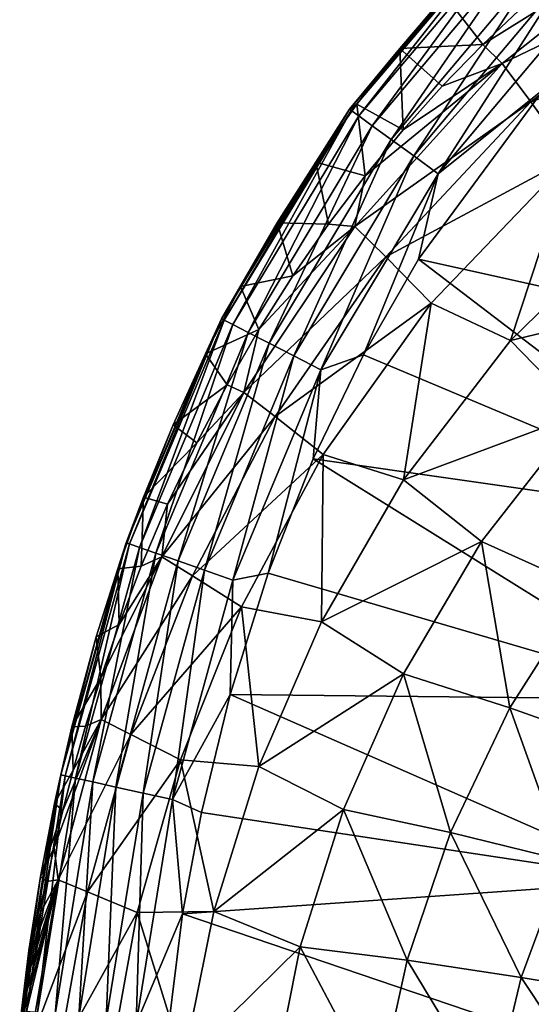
# Model space of a CAD drawing. Header units: metres. Extents: x -109 to 109, y -19 to 107.
# Tile 221 of 256: x -14.56 to -12.19, y 99.58 to 104.14. Entities that reach past the tile are written whole.
import ezdxf

# ---------------------------------------------------------------- set-up
doc = ezdxf.new("R2010")
doc.units = ezdxf.units.M
doc.layers.add('solid_21_412_310_XXX', color=7, linetype='CONTINUOUS')

msp = doc.modelspace()

# ---------------------------------------------------------------- linework, layer by layer
at = {"layer": 'solid_21_412_310_XXX'}
for points in [[(-12.418109, 104.023033, -70.455765), (-12.327548, 103.935524, -69.890099), (-11.481613, 104.609787, -69.850456)], [(-12.223011, 104.207527, -70.448189), (-12.418109, 104.023033, -70.455765), (-11.481613, 104.609787, -69.850456)], [(-11.481613, 104.609787, -69.850456), (-12.327548, 103.935524, -69.890099), (-11.369032, 104.398376, -69.292084)], [(-13.033392, 103.723961, -72.5541), (-12.374125, 104.484146, -72.401306), (-12.292245, 104.590668, -72.542023)], [(-13.033392, 103.723961, -72.5541), (-12.292245, 104.590668, -72.542023), (-13.026268, 103.718765, -72.696739)], [(-12.292245, 104.590668, -72.542023), (-12.289079, 104.587387, -72.685181), (-13.026268, 103.718765, -72.696739)], [(-13.026268, 103.718765, -72.696739), (-12.289079, 104.587387, -72.685181), (-12.991322, 103.693314, -72.833389)], [(-12.289079, 104.587387, -72.685181), (-12.260751, 104.558594, -72.823784), (-12.991322, 103.693314, -72.833389)], [(-12.991322, 103.693314, -72.833389), (-12.260751, 104.558594, -72.823784), (-12.928387, 103.647484, -72.954048)], [(-12.260751, 104.558594, -72.823784), (-12.207192, 104.504211, -72.947304), (-12.928387, 103.647484, -72.954048)], [(-13.033392, 103.723961, -72.5541), (-12.593055, 104.249992, -72.404549), (-12.374125, 104.484146, -72.401306)], [(-12.928387, 103.647484, -72.954048), (-12.207192, 104.504211, -72.947304), (-12.84099, 103.583855, -73.048553)], [(-12.207192, 104.504211, -72.947304), (-12.131683, 104.427582, -73.044815), (-12.84099, 103.583855, -73.048553)], [(-12.84099, 103.583855, -73.048553), (-12.131683, 104.427582, -73.044815), (-12.736738, 103.507957, -73.111107)], [(-12.131683, 104.427582, -73.044815), (-12.041161, 104.335739, -73.109726), (-12.736738, 103.507957, -73.111107)], [(-12.327548, 103.935524, -69.890099), (-12.196027, 103.758896, -69.326836), (-11.369032, 104.398376, -69.292084)], [(-11.369032, 104.398376, -69.292084), (-12.196027, 103.758896, -69.326836), (-11.218451, 104.100746, -68.761551)], [(-12.736738, 103.507957, -73.111107), (-12.041161, 104.335739, -73.109726), (-12.623666, 103.425636, -73.140434)], [(-12.041161, 104.335739, -73.109726), (-11.942918, 104.236084, -73.140175), (-12.623666, 103.425636, -73.140434)], [(-13.033392, 103.723961, -72.5541), (-12.801711, 104.004936, -72.407814), (-12.593055, 104.249992, -72.404549)], [(-12.593055, 104.249992, -72.404549), (-12.801711, 104.004936, -72.407814), (-12.418109, 104.023033, -70.455765)], [(-12.593055, 104.249992, -72.404549), (-12.418109, 104.023033, -70.455765), (-12.223011, 104.207527, -70.448189)], [(-12.623666, 103.425636, -73.140434), (-11.942918, 104.236084, -73.140175), (-12.133185, 103.819183, -73.148811)], [(-12.196027, 103.758896, -69.326836), (-12.011143, 103.500809, -68.788574), (-11.218451, 104.100746, -68.761551)], [(-12.801711, 104.004936, -72.407814), (-12.605644, 103.830307, -70.461693), (-12.418109, 104.023033, -70.455765)], [(-12.418109, 104.023033, -70.455765), (-12.605644, 103.830307, -70.461693), (-12.327548, 103.935524, -69.890099)], [(-13.033392, 103.723961, -72.5541), (-13.000411, 103.748291, -72.411125), (-12.801711, 104.004936, -72.407814)], [(-12.801711, 104.004936, -72.407814), (-13.000411, 103.748291, -72.411125), (-12.786359, 103.628365, -70.4655)], [(-12.801711, 104.004936, -72.407814), (-12.786359, 103.628365, -70.4655), (-12.605644, 103.830307, -70.461693)], [(-12.327548, 103.935524, -69.890099), (-13.008462, 103.181404, -69.904434), (-12.196027, 103.758896, -69.326836)], [(-12.961308, 103.415665, -70.466675), (-13.008462, 103.181404, -69.904434), (-12.327548, 103.935524, -69.890099)], [(-12.786359, 103.628365, -70.4655), (-12.961308, 103.415665, -70.466675), (-12.327548, 103.935524, -69.890099)], [(-12.605644, 103.830307, -70.461693), (-12.786359, 103.628365, -70.4655), (-12.327548, 103.935524, -69.890099)], [(-12.623666, 103.425636, -73.140434), (-12.133185, 103.819183, -73.148811), (-12.714289, 103.031052, -73.148979)], [(-10.712083, 102.58474, -73.190002), (-12.714289, 103.031052, -73.148979), (-12.133185, 103.819183, -73.148811)], [(-13.000411, 103.748291, -72.411125), (-13.189289, 103.479675, -72.414482), (-12.961308, 103.415665, -70.466675)], [(-13.033392, 103.723961, -72.5541), (-13.189289, 103.479675, -72.414482), (-13.000411, 103.748291, -72.411125)], [(-13.008462, 103.181404, -69.904434), (-12.866197, 103.040573, -69.341019), (-12.196027, 103.758896, -69.326836)], [(-13.000411, 103.748291, -72.411125), (-12.961308, 103.415665, -70.466675), (-12.786359, 103.628365, -70.4655)], [(-12.196027, 103.758896, -69.326836), (-12.866197, 103.040573, -69.341019), (-12.011143, 103.500809, -68.788574)], [(-13.625099, 102.75457, -72.566017), (-13.189289, 103.479675, -72.414482), (-13.033392, 103.723961, -72.5541)], [(-13.625099, 102.75457, -72.566017), (-13.033392, 103.723961, -72.5541), (-13.613557, 102.748657, -72.708061)], [(-13.033392, 103.723961, -72.5541), (-13.026268, 103.718765, -72.696739), (-13.613557, 102.748657, -72.708061)], [(-13.613557, 102.748657, -72.708061), (-13.026268, 103.718765, -72.696739), (-13.572688, 102.727638, -72.842766)], [(-13.026268, 103.718765, -72.696739), (-12.991322, 103.693314, -72.833389), (-13.572688, 102.727638, -72.842766)], [(-13.572688, 102.727638, -72.842766), (-12.991322, 103.693314, -72.833389), (-13.502202, 102.691353, -72.960655)], [(-12.991322, 103.693314, -72.833389), (-12.928387, 103.647484, -72.954048), (-13.502202, 102.691353, -72.960655)], [(-13.502202, 102.691353, -72.960655), (-12.928387, 103.647484, -72.954048), (-13.405692, 102.641655, -73.052299)], [(-12.928387, 103.647484, -72.954048), (-12.84099, 103.583855, -73.048553), (-13.405692, 102.641655, -73.052299)], [(-13.405692, 102.641655, -73.052299), (-12.84099, 103.583855, -73.048553), (-13.291087, 102.582634, -73.11264)], [(-12.84099, 103.583855, -73.048553), (-12.736738, 103.507957, -73.111107), (-13.291087, 102.582634, -73.11264)], [(-13.625099, 102.75457, -72.566017), (-13.368367, 103.198593, -72.417892), (-13.189289, 103.479675, -72.414482)], [(-13.189289, 103.479675, -72.414482), (-13.368367, 103.198593, -72.417892), (-13.130152, 103.192131, -70.465279)], [(-13.291087, 102.582634, -73.11264), (-12.736738, 103.507957, -73.111107), (-13.166822, 102.518623, -73.140938)], [(-13.189289, 103.479675, -72.414482), (-13.130152, 103.192131, -70.465279), (-12.961308, 103.415665, -70.466675)], [(-12.736738, 103.507957, -73.111107), (-12.623666, 103.425636, -73.140434), (-13.166822, 102.518623, -73.140938)], [(-12.866197, 103.040573, -69.341019), (-12.656518, 102.826408, -68.79953), (-12.011143, 103.500809, -68.788574)], [(-12.011143, 103.500809, -68.788574), (-12.656518, 102.826408, -68.79953), (-12.289931, 102.654305, -68.304146)], [(-12.011143, 103.500809, -68.788574), (-12.289931, 102.654305, -68.304146), (-11.661805, 103.266571, -68.295876)], [(-13.166822, 102.518623, -73.140938), (-12.623666, 103.425636, -73.140434), (-12.969753, 102.587631, -73.149178)], [(-12.623666, 103.425636, -73.140434), (-12.714289, 103.031052, -73.148979), (-12.969753, 102.587631, -73.149178)], [(-12.961308, 103.415665, -70.466675), (-13.130152, 103.192131, -70.465279), (-13.008462, 103.181404, -69.904434)], [(-11.661805, 103.266571, -68.295876), (-12.289931, 102.654305, -68.304146), (-11.381734, 102.87149, -67.877533)], [(-13.625099, 102.75457, -72.566017), (-13.53805, 102.903427, -72.421349), (-13.368367, 103.198593, -72.417892)], [(-13.368367, 103.198593, -72.417892), (-13.53805, 102.903427, -72.421349), (-13.29548, 102.953331, -70.46225)], [(-13.368367, 103.198593, -72.417892), (-13.29548, 102.953331, -70.46225), (-13.130152, 103.192131, -70.465279)], [(-13.130152, 103.192131, -70.465279), (-13.29548, 102.953331, -70.46225), (-13.008462, 103.181404, -69.904434)], [(-13.008462, 103.181404, -69.904434), (-13.521428, 102.413239, -69.896873), (-12.866197, 103.040573, -69.341019)], [(-13.452148, 102.705566, -70.457451), (-13.521428, 102.413239, -69.896873), (-13.008462, 103.181404, -69.904434)], [(-13.29548, 102.953331, -70.46225), (-13.452148, 102.705566, -70.457451), (-13.008462, 103.181404, -69.904434)], [(-13.521428, 102.413239, -69.896873), (-13.37706, 102.302223, -69.337494), (-12.866197, 103.040573, -69.341019)], [(-12.866197, 103.040573, -69.341019), (-13.37706, 102.302223, -69.337494), (-12.656518, 102.826408, -68.79953)], [(-11.114755, 101.806969, -73.193916), (-12.969753, 102.587631, -73.149178), (-12.714289, 103.031052, -73.148979)], [(-11.114755, 101.806969, -73.193916), (-12.714289, 103.031052, -73.148979), (-10.712083, 102.58474, -73.190002)], [(-13.53805, 102.903427, -72.421349), (-13.452148, 102.705566, -70.457451), (-13.29548, 102.953331, -70.46225)], [(-13.53805, 102.903427, -72.421349), (-13.698797, 102.591698, -72.424873), (-13.452148, 102.705566, -70.457451)], [(-13.625099, 102.75457, -72.566017), (-13.698797, 102.591698, -72.424873), (-13.53805, 102.903427, -72.421349)], [(-12.289931, 102.654305, -68.304146), (-11.96082, 102.316002, -67.880562), (-11.381734, 102.87149, -67.877533)], [(-13.37706, 102.302223, -69.337494), (-13.154836, 102.126816, -68.797142), (-12.656518, 102.826408, -68.79953)], [(-12.656518, 102.826408, -68.79953), (-13.154836, 102.126816, -68.797142), (-12.783401, 102.009743, -68.302498)], [(-12.656518, 102.826408, -68.79953), (-12.783401, 102.009743, -68.302498), (-12.289931, 102.654305, -68.304146)], [(-14.065987, 101.718048, -72.576973), (-13.698797, 102.591698, -72.424873), (-13.625099, 102.75457, -72.566017)], [(-14.065987, 101.718048, -72.576973), (-13.625099, 102.75457, -72.566017), (-14.050245, 101.71257, -72.718338)], [(-13.625099, 102.75457, -72.566017), (-13.613557, 102.748657, -72.708061), (-14.050245, 101.71257, -72.718338)], [(-14.050245, 101.71257, -72.718338), (-13.613557, 102.748657, -72.708061), (-14.004622, 101.696579, -72.851234)], [(-13.613557, 102.748657, -72.708061), (-13.572688, 102.727638, -72.842766), (-14.004622, 101.696579, -72.851234)], [(-14.004622, 101.696579, -72.851234), (-13.572688, 102.727638, -72.842766), (-13.928692, 101.66993, -72.966629)], [(-13.572688, 102.727638, -72.842766), (-13.502202, 102.691353, -72.960655), (-13.928692, 101.66993, -72.966629)], [(-13.928692, 101.66993, -72.966629), (-13.502202, 102.691353, -72.960655), (-13.825975, 101.63385, -73.055733)], [(-13.502202, 102.691353, -72.960655), (-13.405692, 102.641655, -73.052299), (-13.825975, 101.63385, -73.055733)], [(-13.698797, 102.591698, -72.424873), (-13.599516, 102.44973, -70.45034), (-13.452148, 102.705566, -70.457451)], [(-13.452148, 102.705566, -70.457451), (-13.599516, 102.44973, -70.45034), (-13.521428, 102.413239, -69.896873)], [(-12.289931, 102.654305, -68.304146), (-12.783401, 102.009743, -68.302498), (-11.96082, 102.316002, -67.880562)], [(-13.825975, 101.63385, -73.055733), (-13.405692, 102.641655, -73.052299), (-13.70446, 101.591148, -73.114151)], [(-13.405692, 102.641655, -73.052299), (-13.291087, 102.582634, -73.11264), (-13.70446, 101.591148, -73.114151)], [(-14.065987, 101.718048, -72.576973), (-13.849428, 102.263939, -72.428413), (-13.698797, 102.591698, -72.424873)], [(-13.698797, 102.591698, -72.424873), (-13.849428, 102.263939, -72.428413), (-13.599516, 102.44973, -70.45034)], [(-13.70446, 101.591148, -73.114151), (-13.291087, 102.582634, -73.11264), (-13.5727, 101.544823, -73.141586)], [(-13.291087, 102.582634, -73.11264), (-13.166822, 102.518623, -73.140938), (-13.5727, 101.544823, -73.141586)], [(-13.166822, 102.518623, -73.140938), (-12.969753, 102.587631, -73.149178), (-13.201264, 102.106277, -73.149437)], [(-11.114755, 101.806969, -73.193916), (-13.201264, 102.106277, -73.149437), (-12.969753, 102.587631, -73.149178)], [(-13.5727, 101.544823, -73.141586), (-13.166822, 102.518623, -73.140938), (-13.409518, 101.576843, -73.149765)], [(-13.166822, 102.518623, -73.140938), (-13.201264, 102.106277, -73.149437), (-13.409518, 101.576843, -73.149765)], [(-13.849428, 102.263939, -72.428413), (-13.740027, 102.18116, -70.440918), (-13.599516, 102.44973, -70.45034)], [(-13.599516, 102.44973, -70.45034), (-13.740027, 102.18116, -70.440918), (-13.521428, 102.413239, -69.896873)], [(-13.521428, 102.413239, -69.896873), (-13.901777, 101.653015, -69.876602), (-13.37706, 102.302223, -69.337494)], [(-13.874125, 101.897484, -70.429901), (-13.901777, 101.653015, -69.876602), (-13.521428, 102.413239, -69.896873)], [(-13.740027, 102.18116, -70.440918), (-13.874125, 101.897484, -70.429901), (-13.521428, 102.413239, -69.896873)], [(-13.901777, 101.653015, -69.876602), (-13.759785, 101.565125, -69.323402), (-13.37706, 102.302223, -69.337494)], [(-13.37706, 102.302223, -69.337494), (-13.759785, 101.565125, -69.323402), (-13.154836, 102.126816, -68.797142)], [(-12.783401, 102.009743, -68.302498), (-12.423215, 101.724564, -67.877419), (-11.96082, 102.316002, -67.880562)], [(-11.96082, 102.316002, -67.880562), (-12.423215, 101.724564, -67.877419), (-11.941941, 101.506424, -67.542114)], [(-14.065987, 101.718048, -72.576973), (-13.985838, 101.928741, -72.431854), (-13.849428, 102.263939, -72.428413)], [(-13.849428, 102.263939, -72.428413), (-13.985838, 101.928741, -72.431854), (-13.740027, 102.18116, -70.440918)], [(-13.985838, 101.928741, -72.431854), (-13.874125, 101.897484, -70.429901), (-13.740027, 102.18116, -70.440918)], [(-13.759785, 101.565125, -69.323402), (-13.532573, 101.421394, -68.786743), (-13.154836, 102.126816, -68.797142)], [(-13.154836, 102.126816, -68.797142), (-13.532573, 101.421394, -68.786743), (-13.163703, 101.351662, -68.294685)], [(-11.416474, 100.9925, -73.197792), (-13.409518, 101.576843, -73.149765), (-13.201264, 102.106277, -73.149437)], [(-11.416474, 100.9925, -73.197792), (-13.201264, 102.106277, -73.149437), (-11.114755, 101.806969, -73.193916)], [(-13.154836, 102.126816, -68.797142), (-13.163703, 101.351662, -68.294685), (-12.783401, 102.009743, -68.302498)], [(-12.783401, 102.009743, -68.302498), (-13.163703, 101.351662, -68.294685), (-12.423215, 101.724564, -67.877419)], [(-13.985838, 101.928741, -72.431854), (-14.104646, 101.597427, -72.435043), (-13.995999, 101.610542, -70.418365)], [(-14.065987, 101.718048, -72.576973), (-14.104646, 101.597427, -72.435043), (-13.985838, 101.928741, -72.431854)], [(-13.985838, 101.928741, -72.431854), (-13.995999, 101.610542, -70.418365), (-13.874125, 101.897484, -70.429901)], [(-13.874125, 101.897484, -70.429901), (-13.995999, 101.610542, -70.418365), (-13.901777, 101.653015, -69.876602)], [(-14.367539, 100.644028, -72.586006), (-14.104646, 101.597427, -72.435043), (-14.065987, 101.718048, -72.576973)], [(-14.367539, 100.644028, -72.586006), (-14.065987, 101.718048, -72.576973), (-14.348386, 100.639847, -72.726707)], [(-14.065987, 101.718048, -72.576973), (-14.050245, 101.71257, -72.718338), (-14.348386, 100.639847, -72.726707)], [(-14.348386, 100.639847, -72.726707), (-14.050245, 101.71257, -72.718338), (-14.29937, 100.629036, -72.858086)], [(-14.050245, 101.71257, -72.718338), (-14.004622, 101.696579, -72.851234), (-14.29937, 100.629036, -72.858086)], [(-14.29937, 100.629036, -72.858086), (-14.004622, 101.696579, -72.851234), (-14.219948, 100.611481, -72.971458)], [(-14.004622, 101.696579, -72.851234), (-13.928692, 101.66993, -72.966629), (-14.219948, 100.611481, -72.971458)], [(-13.163703, 101.351662, -68.294685), (-12.784876, 101.112343, -67.870506), (-12.423215, 101.724564, -67.877419)], [(-12.423215, 101.724564, -67.877419), (-12.784876, 101.112343, -67.870506), (-12.293114, 100.953697, -67.536217)], [(-12.423215, 101.724564, -67.877419), (-12.293114, 100.953697, -67.536217), (-11.941941, 101.506424, -67.542114)], [(-14.219948, 100.611481, -72.971458), (-13.928692, 101.66993, -72.966629), (-14.113504, 100.587921, -73.058548)], [(-14.183782, 101.093102, -70.395569), (-14.182172, 100.899849, -69.851631), (-13.901777, 101.653015, -69.876602)], [(-14.098991, 101.340225, -70.406731), (-14.183782, 101.093102, -70.395569), (-13.901777, 101.653015, -69.876602)], [(-13.901777, 101.653015, -69.876602), (-14.182172, 100.899849, -69.851631), (-13.759785, 101.565125, -69.323402)], [(-13.928692, 101.66993, -72.966629), (-13.825975, 101.63385, -73.055733), (-14.113504, 100.587921, -73.058548)], [(-13.995999, 101.610542, -70.418365), (-14.098991, 101.340225, -70.406731), (-13.901777, 101.653015, -69.876602)], [(-14.367539, 100.644028, -72.586006), (-14.203954, 101.282486, -72.437874), (-14.104646, 101.597427, -72.435043)], [(-14.104646, 101.597427, -72.435043), (-14.203954, 101.282486, -72.437874), (-14.098991, 101.340225, -70.406731)], [(-14.113504, 100.587921, -73.058548), (-13.825975, 101.63385, -73.055733), (-13.987931, 100.560097, -73.115463)], [(-14.104646, 101.597427, -72.435043), (-14.098991, 101.340225, -70.406731), (-13.995999, 101.610542, -70.418365)], [(-13.825975, 101.63385, -73.055733), (-13.70446, 101.591148, -73.114151), (-13.987931, 100.560097, -73.115463)], [(-14.182172, 100.899849, -69.851631), (-14.043712, 100.830315, -69.304932), (-13.759785, 101.565125, -69.323402)], [(-13.759785, 101.565125, -69.323402), (-14.043712, 100.830315, -69.304932), (-13.532573, 101.421394, -68.786743)], [(-13.987931, 100.560097, -73.115463), (-13.70446, 101.591148, -73.114151), (-13.85174, 100.5299, -73.142265)], [(-13.70446, 101.591148, -73.114151), (-13.5727, 101.544823, -73.141586), (-13.85174, 100.5299, -73.142265)], [(-13.5727, 101.544823, -73.141586), (-13.409518, 101.576843, -73.149765), (-13.585176, 101.015541, -73.150139)], [(-11.416474, 100.9925, -73.197792), (-13.585176, 101.015541, -73.150139), (-13.409518, 101.576843, -73.149765)], [(-13.85174, 100.5299, -73.142265), (-13.5727, 101.544823, -73.141586), (-13.585176, 101.015541, -73.150139)], [(-11.941941, 101.506424, -67.542114), (-12.293114, 100.953697, -67.536217), (-11.772182, 100.768974, -67.300644)], [(-14.043712, 100.830315, -69.304932), (-13.814514, 100.713287, -68.772728), (-13.532573, 101.421394, -68.786743)], [(-13.532573, 101.421394, -68.786743), (-13.814514, 100.713287, -68.772728), (-13.452526, 100.683327, -68.284058)], [(-13.532573, 101.421394, -68.786743), (-13.452526, 100.683327, -68.284058), (-13.163703, 101.351662, -68.294685)], [(-14.203954, 101.282486, -72.437874), (-14.183782, 101.093102, -70.395569), (-14.098991, 101.340225, -70.406731)], [(-13.163703, 101.351662, -68.294685), (-13.452526, 100.683327, -68.284058), (-12.784876, 101.112343, -67.870506)], [(-14.367539, 100.644028, -72.586006), (-14.316385, 100.866798, -72.441307), (-14.203954, 101.282486, -72.437874)], [(-14.203954, 101.282486, -72.437874), (-14.316385, 100.866798, -72.441307), (-14.183782, 101.093102, -70.395569)], [(-13.452526, 100.683327, -68.284058), (-13.061331, 100.48468, -67.861794), (-12.784876, 101.112343, -67.870506)], [(-12.784876, 101.112343, -67.870506), (-13.061331, 100.48468, -67.861794), (-12.566553, 100.37809, -67.529228)], [(-12.784876, 101.112343, -67.870506), (-12.566553, 100.37809, -67.529228), (-12.293114, 100.953697, -67.536217)], [(-14.316385, 100.866798, -72.441307), (-14.253375, 100.869102, -70.385391), (-14.183782, 101.093102, -70.395569)], [(-14.183782, 101.093102, -70.395569), (-14.253375, 100.869102, -70.385391), (-14.182172, 100.899849, -69.851631)], [(-13.85174, 100.5299, -73.142265), (-13.585176, 101.015541, -73.150139), (-13.717632, 100.470108, -73.150505)], [(-11.623556, 100.153725, -73.201622), (-13.717632, 100.470108, -73.150505), (-13.585176, 101.015541, -73.150139)], [(-11.623556, 100.153725, -73.201622), (-13.585176, 101.015541, -73.150139), (-11.416474, 100.9925, -73.197792)], [(-12.293114, 100.953697, -67.536217), (-12.566553, 100.37809, -67.529228), (-12.039749, 100.248642, -67.295044)], [(-12.293114, 100.953697, -67.536217), (-12.039749, 100.248642, -67.295044), (-11.772182, 100.768974, -67.300644)], [(-14.399425, 100.308487, -70.361565), (-14.380122, 100.159027, -69.827568), (-14.182172, 100.899849, -69.851631)], [(-14.358963, 100.479538, -70.3685), (-14.399425, 100.308487, -70.361565), (-14.182172, 100.899849, -69.851631)], [(-14.316385, 100.866798, -72.441307), (-14.397058, 100.511322, -72.443932), (-14.310905, 100.665619, -70.376389)], [(-14.367539, 100.644028, -72.586006), (-14.397058, 100.511322, -72.443932), (-14.316385, 100.866798, -72.441307)], [(-14.182172, 100.899849, -69.851631), (-14.380122, 100.159027, -69.827568), (-14.043712, 100.830315, -69.304932)], [(-14.310905, 100.665619, -70.376389), (-14.358963, 100.479538, -70.3685), (-14.182172, 100.899849, -69.851631)], [(-14.316385, 100.866798, -72.441307), (-14.310905, 100.665619, -70.376389), (-14.253375, 100.869102, -70.385391)], [(-14.253375, 100.869102, -70.385391), (-14.310905, 100.665619, -70.376389), (-14.182172, 100.899849, -69.851631)], [(-14.380122, 100.159027, -69.827568), (-14.245076, 100.103348, -69.28672), (-14.043712, 100.830315, -69.304932)], [(-14.043712, 100.830315, -69.304932), (-14.245076, 100.103348, -69.28672), (-13.814514, 100.713287, -68.772728)], [(-14.245076, 100.103348, -69.28672), (-14.015271, 100.007599, -68.758789), (-13.814514, 100.713287, -68.772728)], [(-13.814514, 100.713287, -68.772728), (-14.015271, 100.007599, -68.758789), (-13.661288, 100.012344, -68.273026)], [(-13.814514, 100.713287, -68.772728), (-13.661288, 100.012344, -68.273026), (-13.452526, 100.683327, -68.284058)], [(-14.547521, 99.552322, -72.592316), (-14.397058, 100.511322, -72.443932), (-14.367539, 100.644028, -72.586006)], [(-14.547521, 99.552322, -72.592316), (-14.367539, 100.644028, -72.586006), (-14.526108, 99.549995, -72.732483)], [(-14.367539, 100.644028, -72.586006), (-14.348386, 100.639847, -72.726707), (-14.526108, 99.549995, -72.732483)], [(-14.526108, 99.549995, -72.732483), (-14.348386, 100.639847, -72.726707), (-14.475058, 99.544304, -72.862778)], [(-14.348386, 100.639847, -72.726707), (-14.29937, 100.629036, -72.858086), (-14.475058, 99.544304, -72.862778)], [(-14.397058, 100.511322, -72.443932), (-14.358963, 100.479538, -70.3685), (-14.310905, 100.665619, -70.376389)], [(-13.452526, 100.683327, -68.284058), (-13.661288, 100.012344, -68.273026), (-13.061331, 100.48468, -67.861794)], [(-14.475058, 99.544304, -72.862778), (-14.29937, 100.629036, -72.858086), (-14.393733, 99.535172, -72.97477)], [(-14.29937, 100.629036, -72.858086), (-14.219948, 100.611481, -72.971458), (-14.393733, 99.535172, -72.97477)], [(-14.393733, 99.535172, -72.97477), (-14.219948, 100.611481, -72.971458), (-14.285393, 99.522957, -73.060509)], [(-14.219948, 100.611481, -72.971458), (-14.113504, 100.587921, -73.058548), (-14.285393, 99.522957, -73.060509)], [(-14.285393, 99.522957, -73.060509), (-14.113504, 100.587921, -73.058548), (-14.157798, 99.508545, -73.116447)], [(-14.113504, 100.587921, -73.058548), (-13.987931, 100.560097, -73.115463), (-14.157798, 99.508545, -73.116447)], [(-14.157798, 99.508545, -73.116447), (-13.987931, 100.560097, -73.115463), (-14.019368, 99.492874, -73.142883)], [(-13.987931, 100.560097, -73.115463), (-13.85174, 100.5299, -73.142265), (-14.019368, 99.492874, -73.142883)], [(-14.547521, 99.552322, -72.592316), (-14.461441, 100.17392, -72.446152), (-14.397058, 100.511322, -72.443932)], [(-14.397058, 100.511322, -72.443932), (-14.461441, 100.17392, -72.446152), (-14.358963, 100.479538, -70.3685)], [(-14.019368, 99.492874, -73.142883), (-13.85174, 100.5299, -73.142265), (-13.805141, 100.001228, -73.15081)], [(-13.85174, 100.5299, -73.142265), (-13.717632, 100.470108, -73.150505), (-13.805141, 100.001228, -73.15081)], [(-14.461441, 100.17392, -72.446152), (-14.399425, 100.308487, -70.361565), (-14.358963, 100.479538, -70.3685)], [(-11.623556, 100.153725, -73.201622), (-13.805141, 100.001228, -73.15081), (-13.717632, 100.470108, -73.150505)], [(-13.661288, 100.012344, -68.273026), (-13.261647, 99.847878, -67.852974), (-13.061331, 100.48468, -67.861794)], [(-13.061331, 100.48468, -67.861794), (-13.261647, 99.847878, -67.852974), (-12.767716, 99.787117, -67.522079)], [(-13.061331, 100.48468, -67.861794), (-12.767716, 99.787117, -67.522079), (-12.566553, 100.37809, -67.529228)], [(-12.566553, 100.37809, -67.529228), (-12.767716, 99.787117, -67.522079), (-12.239762, 99.706284, -67.289268)], [(-12.566553, 100.37809, -67.529228), (-12.239762, 99.706284, -67.289268), (-12.039749, 100.248642, -67.295044)], [(-14.461441, 100.17392, -72.446152), (-14.433638, 100.150925, -70.355446), (-14.399425, 100.308487, -70.361565)], [(-14.399425, 100.308487, -70.361565), (-14.433638, 100.150925, -70.355446), (-14.380122, 100.159027, -69.827568)], [(-12.039749, 100.248642, -67.295044), (-12.239762, 99.706284, -67.289268), (-11.702556, 99.617851, -67.15834)], [(-14.552101, 99.439804, -70.331558), (-14.511916, 99.398148, -69.807297), (-14.380122, 100.159027, -69.827568)], [(-14.538638, 99.542885, -70.334641), (-14.552101, 99.439804, -70.331558), (-14.380122, 100.159027, -69.827568)], [(-14.547521, 99.552322, -72.592316), (-14.515396, 99.831383, -72.44809), (-14.461441, 100.17392, -72.446152)], [(-14.523615, 99.647873, -70.337883), (-14.538638, 99.542885, -70.334641), (-14.380122, 100.159027, -69.827568)], [(-14.506454, 99.75795, -70.341446), (-14.523615, 99.647873, -70.337883), (-14.380122, 100.159027, -69.827568)], [(-14.461441, 100.17392, -72.446152), (-14.515396, 99.831383, -72.44809), (-14.433638, 100.150925, -70.355446)], [(-14.515396, 99.831383, -72.44809), (-14.462363, 100.007095, -70.350098), (-14.433638, 100.150925, -70.355446)], [(-14.380122, 100.159027, -69.827568), (-14.511916, 99.398148, -69.807297), (-14.245076, 100.103348, -69.28672)], [(-14.486342, 99.876694, -70.345467), (-14.506454, 99.75795, -70.341446), (-14.380122, 100.159027, -69.827568)], [(-14.462363, 100.007095, -70.350098), (-14.486342, 99.876694, -70.345467), (-14.380122, 100.159027, -69.827568)], [(-14.433638, 100.150925, -70.355446), (-14.462363, 100.007095, -70.350098), (-14.380122, 100.159027, -69.827568)], [(-11.745816, 99.301605, -73.205406), (-13.805141, 100.001228, -73.15081), (-11.623556, 100.153725, -73.201622)], [(-14.511916, 99.398148, -69.807297), (-14.378808, 99.352272, -69.270805), (-14.245076, 100.103348, -69.28672)], [(-14.245076, 100.103348, -69.28672), (-14.378808, 99.352272, -69.270805), (-14.015271, 100.007599, -68.758789)], [(-14.515396, 99.831383, -72.44809), (-14.486342, 99.876694, -70.345467), (-14.462363, 100.007095, -70.350098)], [(-14.378808, 99.352272, -69.270805), (-14.147492, 99.273193, -68.746117), (-14.015271, 100.007599, -68.758789)], [(-14.015271, 100.007599, -68.758789), (-14.147492, 99.273193, -68.746117), (-13.80162, 99.316856, -68.262749)], [(-14.019368, 99.492874, -73.142883), (-13.805141, 100.001228, -73.15081), (-13.902031, 99.21788, -73.151398)], [(-14.015271, 100.007599, -68.758789), (-13.80162, 99.316856, -68.262749), (-13.661288, 100.012344, -68.273026)], [(-11.745816, 99.301605, -73.205406), (-13.902031, 99.21788, -73.151398), (-13.805141, 100.001228, -73.15081)], [(-13.661288, 100.012344, -68.273026), (-13.80162, 99.316856, -68.262749), (-13.261647, 99.847878, -67.852974)], [(-14.515396, 99.831383, -72.44809), (-14.506454, 99.75795, -70.341446), (-14.486342, 99.876694, -70.345467)], [(-14.515396, 99.831383, -72.44809), (-14.557955, 99.489304, -72.449692), (-14.506454, 99.75795, -70.341446)], [(-14.547521, 99.552322, -72.592316), (-14.557955, 99.489304, -72.449692), (-14.515396, 99.831383, -72.44809)], [(-13.80162, 99.316856, -68.262749), (-13.393901, 99.181892, -67.844482), (-13.261647, 99.847878, -67.852974)], [(-13.261647, 99.847878, -67.852974), (-13.393901, 99.181892, -67.844482), (-12.902452, 99.169243, -67.515068)], [(-13.261647, 99.847878, -67.852974), (-12.902452, 99.169243, -67.515068), (-12.767716, 99.787117, -67.522079)], [(-12.767716, 99.787117, -67.522079), (-12.902452, 99.169243, -67.515068), (-12.375334, 99.138382, -67.28347)], [(-12.767716, 99.787117, -67.522079), (-12.375334, 99.138382, -67.28347), (-12.239762, 99.706284, -67.289268)], [(-14.557955, 99.489304, -72.449692), (-14.523615, 99.647873, -70.337883), (-14.506454, 99.75795, -70.341446)], [(-12.239762, 99.706284, -67.289268), (-12.375334, 99.138382, -67.28347), (-11.838565, 99.100052, -67.153519)], [(-12.239762, 99.706284, -67.289268), (-11.838565, 99.100052, -67.153519), (-11.702556, 99.617851, -67.15834)], [(-14.557955, 99.489304, -72.449692), (-14.538638, 99.542885, -70.334641), (-14.523615, 99.647873, -70.337883)]]:
    msp.add_3dface(points, dxfattribs=at)

doc.saveas('drawing.dxf')
